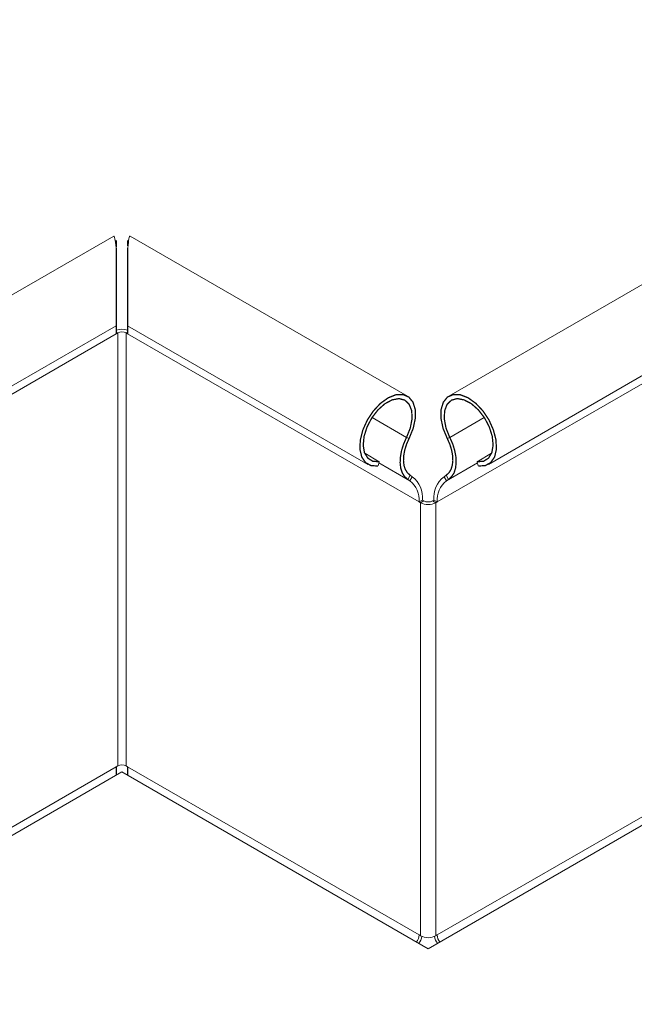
# Model space of a CAD drawing. Header units: millimetres. Extents: x 306 to 1436, y -1629 to 484.
# Tile 6 of 31: x 713 to 784, y -1048 to -935. Entities that reach past the tile are written whole.
import ezdxf

# ---------------------------------------------------------------- set-up
doc = ezdxf.new("R2010")
doc.units = ezdxf.units.MM
doc.linetypes.add('K5LT32768', pattern=[0])
doc.linetypes.add('K5LT32769', pattern=[0])

msp = doc.modelspace()

# ---------------------------------------------------------------- linework, layer by layer
at = {"color": 7, "linetype": 'K5LT32768', "lineweight": 15}
for p, q in [((838.3, -934.54), (763, -978.01)), ((767.55, -985.9), (842.85, -942.42)), ((724.31, -959.53), (652.71, -1000.87)), ((758.2, -978.01), (726.18, -959.53)), ((725.9, -960.91), (725.9, -961.36)), ((655.47, -1009.78), (724.58, -969.88)), ((725.9, -969.88), (753.65, -985.9)), ((724.58, -970.82), (724.75, -970.72)), ((724.75, -1020.73), (724.75, -970.72)), ((725.74, -970.72), (725.9, -970.82)), ((725.74, -1020.73), (725.74, -970.72)), ((725.9, -970.82), (759.55, -990.24)), ((758.4, -982.9), (758.1, -982.78)), ((762.8, -982.9), (763.09, -982.78)), ((753.27, -984.62), (754.94, -985.59)), ((766.26, -985.59), (767.92, -984.62)), ((754.81, -986.08), (754.94, -985.59)), ((766.39, -986.08), (766.26, -985.59)), ((758.53, -987.16), (758.25, -987.63)), ((758.25, -987.63), (758.49, -987.79)), ((758.77, -987.32), (758.49, -987.79)), ((758.53, -987.16), (758.77, -987.32)), ((762.43, -987.32), (762.67, -987.16)), ((762.43, -987.32), (762.71, -987.79)), ((762.67, -987.16), (762.95, -987.63)), ((762.71, -987.79), (762.95, -987.63)), ((759.55, -990.24), (759.94, -990.02)), ((759.55, -990.24), (759.71, -990.34)), ((760.1, -990.11), (759.71, -990.34)), ((759.71, -990.34), (759.71, -1040.34)), ((759.94, -990.02), (760.1, -990.11)), ((761.09, -990.11), (761.26, -990.02)), ((761.09, -990.11), (761.48, -990.34)), ((761.65, -990.24), (761.26, -990.02)), ((761.48, -990.34), (761.65, -990.24)), ((761.48, -990.34), (761.48, -1040.34)), ((810.6, -1012.97), (760.6, -1041.83)), ((724.58, -1020.82), (724.75, -1020.73)), ((725.74, -1020.73), (725.9, -1020.82)), ((725.9, -1020.82), (759.55, -1040.25)), ((725.24, -1021.42), (678.76, -1048.25)), ((760.6, -1041.83), (725.24, -1021.42)), ((759.55, -1040.25), (759.71, -1040.34)), ((761.48, -1040.34), (761.65, -1040.25))]:
    msp.add_line(p, q, dxfattribs=at)
at = {"color": 8, "linetype": 'K5LT32769', "lineweight": 15, "true_color": 0x808080}
for p, q in [((761.65, -990.24), (810.91, -961.8)), ((675.97, -998.88), (724.58, -970.82)), ((724.75, -970.72), (724.58, -970.63)), ((725.74, -970.72), (725.9, -970.63)), ((754.12, -980.48), (758.1, -982.78)), ((763.09, -982.78), (767.08, -980.48)), ((754.9, -985.72), (758.49, -987.79)), ((754.91, -985.71), (758.25, -987.63)), ((762.71, -987.79), (766.29, -985.72)), ((762.95, -987.63), (766.29, -985.71)), ((761.65, -1040.25), (810.06, -1012.3)), ((678.34, -1047.52), (724.58, -1020.82))]:
    msp.add_line(p, q, dxfattribs=at)
at = {"color": 7, "linetype": 'K5LT32768', "const_width": 0.15}
for points in [[(724.58, -960.79), (724.58, -960.39), (724.58, -960.12), (724.58, -960.01), (724.58, -960.01)], [(724.58, -969.88), (724.58, -969.84), (724.58, -969.62), (724.58, -969.24), (724.58, -968.7), (724.58, -968.01), (724.58, -967.21), (724.58, -966.32), (724.58, -965.38), (724.58, -964.4), (724.58, -963.44), (724.58, -962.51), (724.58, -961.66), (724.58, -960.91)], [(725.9, -960.66), (725.9, -960.65), (725.9, -960.28), (725.9, -960.06), (725.9, -960.01)], [(725.9, -960.91), (725.9, -961.66), (725.9, -962.51), (725.9, -963.44), (725.9, -964.4), (725.9, -965.38), (725.9, -966.32), (725.9, -967.21), (725.9, -968.01), (725.9, -968.7), (725.9, -969.24), (725.9, -969.62), (725.9, -969.84), (725.9, -969.88)], [(724.58, -969.88), (724.58, -970.06), (724.58, -970.82)], [(725.9, -970.82), (725.9, -970.06), (725.9, -969.88)], [(754.81, -986.08), (754.01, -986.05), (753.37, -985.69), (752.93, -985.04), (752.72, -984.15), (752.76, -983.09), (753.05, -981.94), (753.57, -980.79), (754.27, -979.73), (755.09, -978.85), (755.99, -978.21), (756.87, -977.86), (757.69, -977.83), (758.36, -978.12), (758.85, -978.72), (759.11, -979.57), (759.11, -980.6), (758.87, -981.74), (758.4, -982.9)], [(762.8, -982.9), (762.32, -981.74), (762.08, -980.6), (762.09, -979.57), (762.35, -978.72), (762.83, -978.12), (763.51, -977.83), (764.32, -977.86), (765.21, -978.21), (766.1, -978.85), (766.93, -979.73), (767.63, -980.79), (768.14, -981.94), (768.43, -983.09), (768.48, -984.15), (768.27, -985.04), (767.82, -985.69), (767.18, -986.05), (766.39, -986.08)], [(754.94, -985.59), (754.21, -985.54), (753.63, -985.18), (753.24, -984.54), (753.1, -983.68), (753.2, -982.66), (753.54, -981.58), (754.09, -980.53), (754.8, -979.61), (755.61, -978.89), (756.44, -978.45), (757.23, -978.3), (757.91, -978.48), (758.41, -978.97), (758.7, -979.71), (758.74, -980.65), (758.53, -981.71), (758.1, -982.78)], [(763.09, -982.78), (762.66, -981.71), (762.46, -980.65), (762.5, -979.71), (762.78, -978.97), (763.29, -978.48), (763.96, -978.3), (764.75, -978.45), (765.59, -978.89), (766.4, -979.61), (767.11, -980.53), (767.66, -981.58), (768, -982.66), (768.1, -983.68), (767.95, -984.54), (767.57, -985.18), (766.99, -985.54), (766.26, -985.59)], [(758.1, -982.78), (757.77, -983.53), (757.53, -984.28), (757.4, -985.02), (757.36, -985.71), (757.43, -986.33), (757.61, -986.88), (757.88, -987.31), (758.25, -987.63)], [(758.4, -982.9), (758.11, -983.55), (757.9, -984.22), (757.78, -984.86), (757.75, -985.47), (757.81, -986.02), (757.97, -986.5), (758.21, -986.88), (758.53, -987.16)], [(762.67, -987.16), (762.99, -986.88), (763.23, -986.5), (763.38, -986.02), (763.45, -985.47), (763.42, -984.86), (763.3, -984.22), (763.09, -983.55), (762.8, -982.9)], [(762.95, -987.63), (763.31, -987.31), (763.59, -986.88), (763.76, -986.33), (763.83, -985.71), (763.8, -985.02), (763.66, -984.28), (763.43, -983.53), (763.09, -982.78)], [(724.58, -1020.82), (724.58, -1020.99), (724.58, -1021.18), (724.58, -1021.39), (724.58, -1021.6), (724.58, -1021.8)], [(725.9, -1021.8), (725.9, -1021.7), (725.9, -1021.5), (725.9, -1021.32), (725.9, -1021.14), (725.9, -1020.97), (725.9, -1020.82)]]:
    msp.add_lwpolyline(points, dxfattribs=at)
at = {"color": 7, "linetype": 'K5LT32768', "lineweight": 15}
for centre, radius, start, end in [((725.24, -972.31), 2.02, 70.9274, 109.0723), ((725.24, -971.68), 1.08, 62.61, 117.39), ((756.77, -989.99), 2.79, 354.7437, 51.9903), ((756.88, -989.74), 3.07, 354.7438, 51.9901), ((764.32, -989.74), 3.07, 128.0099, 185.2562), ((764.43, -989.99), 2.79, 128.0094, 185.2566), ((760.6, -988.63), 1.92, 242.6103, 297.3897), ((760.6, -989.16), 1.08, 242.61, 297.39), ((725.24, -1021.68), 1.08, 62.61, 117.39), ((758.11, -1040.18), 1.44, 322.7427, 357.45), ((757.49, -1039.83), 2.46, 325.8111, 346.0837), ((760.6, -1038.64), 1.92, 242.6103, 297.3897), ((763.7, -1039.83), 2.46, 193.9167, 214.1886), ((763.07, -1040.19), 1.43, 182.3171, 217.4897)]:
    msp.add_arc(centre, radius, start, end, dxfattribs=at)
for centre, major_axis, start_param, end_param in [((724.58, -964.62), (-0.27, 5.1), 5.526114, 6.311431), ((725.9, -964.62), (0.27, 5.1), 6.25494, 7.040257)]:
    msp.add_ellipse(centre, major_axis=major_axis, ratio=0.055455, start_param=start_param, end_param=end_param, dxfattribs=at)

doc.saveas('drawing.dxf')
